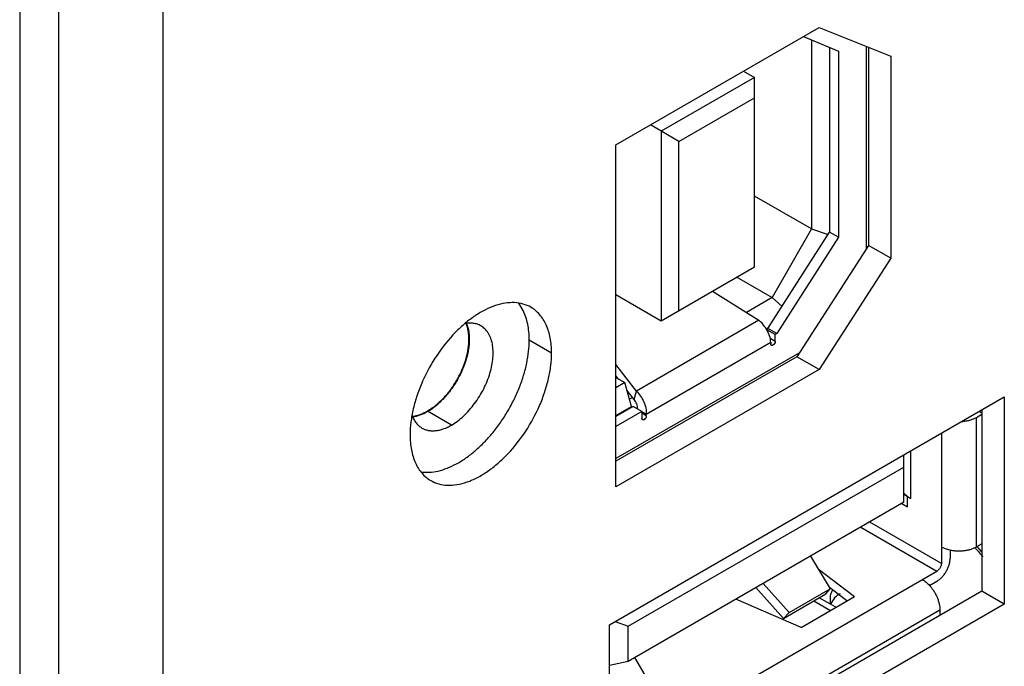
# Model space of a CAD drawing. Header units: inches. Extents: x 0 to 34, y 0 to 22.
# Tile 18 of 106: x 3.514 to 4.215, y 15.87 to 16.331. Entities that reach past the tile are written whole.
import ezdxf

# ---------------------------------------------------------------- set-up
doc = ezdxf.new("R2010")
doc.units = ezdxf.units.IN
doc.header["$LTSCALE"] = 1.87
doc.header["$MEASUREMENT"] = 0
doc.layers.get('0').update_dxf_attribs({"linetype": 'CONTINUOUS'})
doc.layers.add('02___PRT_ALL_AXES', color=7, linetype='CONTINUOUS')
doc.layers.add('5_ALL_CURVES', color=7, linetype='CONTINUOUS')

msp = doc.modelspace()

# ---------------------------------------------------------------- linework, layer by layer
at = {"color": 7, "linetype": 'CONTINUOUS'}
for p, q in [((3.51369, 16.86478), (3.51369, 14.95588)), ((4.07183, 16.31845), (4.09674, 16.30818)), ((4.07754, 16.31609), (4.07754, 16.18148)), ((4.11657, 16.31152), (4.11657, 16.16729)), ((4.09047, 16.31076), (4.09047, 16.1792)), ((4.09674, 16.30818), (4.09674, 16.17558)), ((4.11815, 16.31088), (4.11815, 16.16976)), ((4.02925, 16.29386), (4.03702, 16.28937)), ((4.03702, 16.28937), (3.97063, 16.25103)), ((4.03702, 16.15436), (4.03702, 16.28937)), ((3.98315, 16.2438), (4.03702, 16.2749)), ((3.98315, 16.2438), (3.96285, 16.25552)), ((3.97063, 16.25103), (3.97063, 16.11603)), ((3.98315, 16.12326), (3.98315, 16.2438)), ((4.07754, 16.18148), (4.03702, 16.20488)), ((4.04663, 16.11049), (4.09047, 16.1792)), ((4.07754, 16.18148), (4.04956, 16.13254)), ((4.07754, 16.18148), (4.08944, 16.17758)), ((4.09674, 16.17558), (4.09047, 16.1792)), ((4.09674, 16.17558), (4.05289, 16.10687)), ((4.11815, 16.16976), (4.06724, 16.09045)), ((4.13406, 16.16057), (4.11815, 16.16976)), ((3.97063, 16.11603), (4.03702, 16.15436)), ((4.02439, 16.14707), (4.04956, 16.13254)), ((4.00706, 16.13706), (4.0402, 16.11642)), ((3.93837, 16.13465), (3.97063, 16.11603)), ((4.04956, 16.13254), (4.03127, 16.12198)), ((4.04956, 16.13254), (4.05667, 16.12622)), ((3.87222, 16.1234), (3.86984, 16.12742)), ((4.0402, 16.11642), (3.95292, 16.06603)), ((4.04537, 16.11036), (4.04724, 16.11144)), ((4.04663, 16.11049), (4.04561, 16.1099)), ((4.05175, 16.10621), (4.04572, 16.1097)), ((4.05289, 16.10687), (4.04663, 16.11049)), ((3.83375, 16.10289), (3.83364, 16.10283)), ((3.8925, 16.09304), (3.87659, 16.10223)), ((3.95998, 16.04952), (4.04862, 16.1007)), ((4.05175, 16.10131), (4.04822, 16.10335)), ((4.04862, 16.1007), (4.04862, 16.0995)), ((4.05289, 16.10687), (4.05175, 16.10621)), ((4.05175, 16.10131), (4.05175, 16.10621)), ((4.06908, 16.09331), (3.93837, 16.01784)), ((4.06724, 16.09045), (3.93837, 16.01605)), ((4.08315, 16.08127), (4.06724, 16.09045)), ((3.95292, 16.06603), (3.93837, 16.08494)), ((3.93987, 16.07484), (3.93837, 16.07678)), ((3.93837, 16.0757), (3.94474, 16.07202)), ((3.94474, 16.07202), (3.93837, 16.06834)), ((3.94933, 16.05491), (3.94474, 16.07202)), ((3.9513, 16.05998), (3.94619, 16.06662)), ((3.9513, 16.05998), (3.95292, 16.06603)), ((3.95012, 16.06151), (3.9479, 16.06023)), ((3.95058, 16.05503), (3.93837, 16.04798)), ((3.93837, 16.04858), (3.94933, 16.05491)), ((3.94933, 16.05491), (3.94933, 16.05431)), ((3.95685, 16.05142), (3.95058, 16.05503)), ((4.19714, 16.05155), (4.19903, 16.05046)), ((3.95685, 16.05142), (3.93837, 16.04075)), ((3.95681, 16.05135), (3.95998, 16.04952)), ((3.95685, 16.05142), (3.95685, 16.04651)), ((3.95998, 16.04832), (3.95685, 16.05013)), ((3.95998, 16.04832), (3.95998, 16.04952)), ((4.19516, 16.04727), (4.19903, 16.0495)), ((4.19516, 15.95493), (4.19516, 16.04727)), ((4.17011, 16.03595), (4.17011, 15.94324)), ((4.14338, 15.98675), (4.14338, 16.02052)), ((4.14842, 15.98952), (4.14842, 16.02342)), ((3.94712, 15.89851), (4.14338, 16.01183)), ((4.14338, 15.99242), (4.14595, 15.99094)), ((4.1461, 15.98362), (4.1461, 15.99086)), ((4.1461, 15.99086), (4.14842, 15.98952)), ((4.14338, 15.98675), (3.94712, 15.87343)), ((4.14203, 15.98597), (4.1461, 15.98362)), ((4.1128, 15.9691), (4.16698, 15.93782)), ((4.17011, 15.94324), (4.11907, 15.97271)), ((4.19903, 15.95716), (4.19516, 15.95493)), ((4.07702, 15.94843), (4.09088, 15.92521)), ((4.17637, 15.95263), (4.17637, 15.94686)), ((4.0824, 15.93941), (4.10825, 15.91958)), ((3.93386, 15.80322), (4.16698, 15.93782)), ((4.05767, 15.90408), (4.03809, 15.92596)), ((4.06167, 15.90834), (4.04323, 15.92893)), ((4.10287, 15.91647), (4.09038, 15.92606)), ((4.16167, 15.92752), (4.16698, 15.93058)), ((4.05767, 15.90408), (4.08788, 15.92152)), ((4.06167, 15.90834), (4.09088, 15.92521)), ((4.07016, 15.89759), (4.10825, 15.91958)), ((4.09504, 15.91195), (4.08317, 15.91881)), ((4.08788, 15.92152), (4.09088, 15.92521)), ((4.07016, 15.89759), (4.02382, 15.91772)), ((4.07928, 15.91656), (4.09115, 15.90971)), ((3.93626, 15.77567), (4.16907, 15.91009)), ((4.06167, 15.90834), (4.05767, 15.90408)), ((4.16907, 15.91009), (4.16907, 15.90614)), ((3.93786, 15.90185), (3.94712, 15.89851)), ((3.94712, 15.87343), (3.94712, 15.89851)), ((3.94712, 15.87343), (3.93386, 15.87056)), ((3.96561, 15.85288), (3.95174, 15.8761))]:
    msp.add_line(p, q, dxfattribs=at)
at = {"color": 3, "linetype": 'CONTINUOUS'}
for p, q in [((3.54159, 14.97498), (3.54159, 16.84266)), ((3.61584, 14.97498), (3.61584, 16.84266)), ((3.93837, 16.24139), (4.08315, 16.32498)), ((4.08315, 16.32498), (4.13406, 16.30447)), ((4.13406, 16.30447), (4.13406, 16.16057)), ((3.93837, 15.99767), (3.93837, 16.24139)), ((4.13406, 16.16057), (4.08315, 16.08127)), ((4.08315, 16.08127), (3.93837, 15.99767)), ((3.79574, 16.04808), (3.79349, 16.04767))]:
    msp.add_line(p, q, dxfattribs=at)
at = {"color": 7, "linetype": 'CONTINUOUS'}
for centre, radius, start, end in [((3.8469, 16.11129), 0.02804, 35.10926, 38.26864), ((3.7847, 16.08564), 0.03901, 299.80366, 300.00169), ((4.44781, 15.93358), 0.35726, 182.16252, 183.10327)]:
    msp.add_arc(centre, radius, start, end, dxfattribs=at)
at = {"color": 3, "linetype": 'CONTINUOUS'}
msp.add_arc((3.78972, 16.07369), 0.0263, 283.23628, 287.91169, dxfattribs=at)
at = {"color": 7, "linetype": 'CONTINUOUS'}
msp.add_ellipse((4.02314, 15.91656), major_axis=(0.17436, -0.0457), ratio=0.687229, start_param=7.265322, end_param=7.285883, dxfattribs=at)
at = {"color": 3, "linetype": 'CONTINUOUS'}
for points, knots in [([(3.87774, 16.12566), (3.87603, 16.12665), (3.87225, 16.12823), (3.86602, 16.1292), (3.85933, 16.12878), (3.85233, 16.12702), (3.84514, 16.12397), (3.83791, 16.11969), (3.83076, 16.11428), (3.82626, 16.11009), (3.82405, 16.10783)], [0, 0, 0, 0, 0.098291, 0.200466, 0.309721, 0.428137, 0.556712, 0.695464, 0.843664, 1, 1, 1, 1]), ([(3.8925, 16.09304), (3.8925, 16.0949), (3.89235, 16.09852), (3.89143, 16.1053), (3.88957, 16.11159), (3.88668, 16.11703), (3.88412, 16.1205), (3.88116, 16.12342), (3.87891, 16.12498), (3.87774, 16.12566)], [0, 0, 0, 0, 0.148469, 0.28953, 0.548476, 0.667864, 0.78183, 0.891931, 1, 1, 1, 1]), ([(3.82405, 16.10783), (3.81919, 16.10286), (3.81032, 16.09182), (3.80178, 16.07637), (3.79667, 16.06333), (3.79387, 16.05361), (3.79216, 16.04413), (3.79173, 16.03789), (3.79173, 16.03487)], [0, 0, 0, 0, 0.255788, 0.517695, 0.646148, 0.770393, 0.888863, 1, 1, 1, 1]), ([(3.83191, 16.1142), (3.83273, 16.11223), (3.83354, 16.109), (3.83394, 16.10448), (3.83391, 16.10077), (3.83353, 16.0969), (3.83282, 16.0929), (3.83178, 16.08881), (3.83042, 16.0847), (3.82876, 16.08059), (3.82682, 16.07655), (3.82462, 16.07261), (3.82218, 16.06883), (3.81954, 16.06524), (3.81672, 16.06189), (3.81376, 16.05881), (3.81167, 16.05693), (3.81061, 16.05605)], [0, 0, 0, 0, 0.097703, 0.151304, 0.208001, 0.267622, 0.329894, 0.394466, 0.460916, 0.528779, 0.59755, 0.666707, 0.735717, 0.804051, 0.871187, 0.936641, 1, 1, 1, 1]), ([(3.80649, 16.00225), (3.80825, 16.00124), (3.81212, 15.99963), (3.81851, 15.99869), (3.82537, 15.9992), (3.83256, 16.00111), (3.83992, 16.00436), (3.84731, 16.00888), (3.85459, 16.01458), (3.86408, 16.02373), (3.87463, 16.03724), (3.88287, 16.05244), (3.88777, 16.06522), (3.89045, 16.07472), (3.89209, 16.08399), (3.8925, 16.09009), (3.8925, 16.09304)], [0, 0, 0, 0, 0.042826, 0.087417, 0.135215, 0.187137, 0.243599, 0.304575, 0.36969, 0.43832, 0.582553, 0.729596, 0.801592, 0.871216, 0.937632, 1, 1, 1, 1]), ([(3.80421, 16.05155), (3.80317, 16.05094), (3.80108, 16.04986), (3.79889, 16.04901), (3.79781, 16.04866)], [0, 0, 0, 0, 0.514459, 1, 1, 1, 1]), ([(3.81061, 16.05605), (3.80958, 16.05519), (3.80751, 16.0536), (3.80531, 16.05218), (3.80421, 16.05155)], [0, 0, 0, 0, 0.512263, 1, 1, 1, 1]), ([(3.79173, 16.03487), (3.79173, 16.03301), (3.79189, 16.0294), (3.79281, 16.02261), (3.79466, 16.01632), (3.79756, 16.01088), (3.80011, 16.00741), (3.80308, 16.00449), (3.80532, 16.00293), (3.80649, 16.00225)], [0, 0, 0, 0, 0.148469, 0.28953, 0.548476, 0.667864, 0.78183, 0.891931, 1, 1, 1, 1])]:
    msp.add_open_spline(points, degree=3, knots=knots, dxfattribs=at)
at = {"color": 7, "linetype": 'CONTINUOUS'}
for points, knots in [([(3.87659, 16.10223), (3.87659, 16.10421), (3.87642, 16.10806), (3.87537, 16.11524), (3.87374, 16.12035), (3.87222, 16.1234)], [0, 0, 0, 0, 0.272262, 0.529945, 1, 1, 1, 1]), ([(4.04566, 16.10992), (4.0453, 16.11055), (4.04377, 16.11294), (4.04184, 16.11509), (4.0402, 16.11642)], [0, 0, 0, 0, 0.255702, 1, 1, 1, 1]), ([(3.83364, 16.10283), (3.83364, 16.10386), (3.83356, 16.10588), (3.83308, 16.10967), (3.83232, 16.11238), (3.83162, 16.11405)], [0, 0, 0, 0, 0.269789, 0.526596, 1, 1, 1, 1]), ([(4.04862, 16.1007), (4.04855, 16.10224), (4.04788, 16.10546), (4.04652, 16.10844), (4.04566, 16.10992)], [0, 0, 0, 0, 0.471886, 1, 1, 1, 1]), ([(3.79947, 16.0084), (3.80142, 16.00811), (3.80553, 16.00797), (3.81185, 16.00891), (3.81841, 16.01099), (3.82508, 16.01416), (3.83176, 16.01836), (3.83835, 16.02352), (3.84471, 16.02954), (3.85076, 16.03632), (3.85637, 16.04375), (3.86146, 16.05169), (3.86592, 16.06001), (3.8697, 16.06856), (3.87271, 16.07718), (3.87492, 16.08574), (3.87626, 16.09408), (3.87659, 16.09957), (3.87659, 16.10223)], [0, 0, 0, 0, 0.044537, 0.092291, 0.143836, 0.19938, 0.258847, 0.321913, 0.388081, 0.456708, 0.52706, 0.598333, 0.669693, 0.740294, 0.809315, 0.876044, 0.939828, 1, 1, 1, 1]), ([(3.80421, 16.05185), (3.8052, 16.05242), (3.80716, 16.05368), (3.81002, 16.05582), (3.81281, 16.05825), (3.81553, 16.06094), (3.81813, 16.06387), (3.82145, 16.06808), (3.82516, 16.07375), (3.82821, 16.07979), (3.8302, 16.08477), (3.83143, 16.08849), (3.83241, 16.09219), (3.83311, 16.09582), (3.83354, 16.09937), (3.83364, 16.1017), (3.83364, 16.10283)], [0, 0, 0, 0, 0.055846, 0.114194, 0.174806, 0.237383, 0.301586, 0.367037, 0.500006, 0.632974, 0.698426, 0.762626, 0.825194, 0.885812, 0.944184, 1, 1, 1, 1]), ([(4.05175, 16.10131), (4.05175, 16.10077), (4.05139, 16.09971), (4.05065, 16.09886), (4.05019, 16.0986)], [0, 0, 0, 0, 0.499994, 1, 1, 1, 1]), ([(4.04908, 16.09849), (4.04893, 16.09857), (4.04867, 16.0989), (4.04862, 16.09929), (4.04862, 16.0995)], [0, 0, 0, 0, 0.449209, 1, 1, 1, 1]), ([(4.05019, 16.0986), (4.05, 16.09849), (4.04964, 16.09834), (4.04923, 16.0984), (4.04908, 16.09849)], [0, 0, 0, 0, 0.550799, 1, 1, 1, 1]), ([(3.95292, 16.06603), (3.95516, 16.06387), (3.95782, 16.05982), (3.95972, 16.05399), (3.96004, 16.05096), (3.95998, 16.04952)], [0, 0, 0, 0, 0.50852, 0.765157, 1, 1, 1, 1]), ([(3.95372, 16.05322), (3.95383, 16.05443), (3.95337, 16.05691), (3.95212, 16.05907), (3.9513, 16.05998)], [0, 0, 0, 0, 0.49704, 1, 1, 1, 1]), ([(3.79345, 16.04799), (3.79523, 16.04821), (3.79794, 16.04891), (3.80144, 16.05036), (3.80321, 16.05128), (3.80409, 16.05179)], [0, 0, 0, 0, 0.473566, 0.730187, 1, 1, 1, 1]), ([(3.9573, 16.0455), (3.95716, 16.04558), (3.9569, 16.04591), (3.95685, 16.0463), (3.95685, 16.04651)], [0, 0, 0, 0, 0.449209, 1, 1, 1, 1]), ([(3.95841, 16.04561), (3.95823, 16.0455), (3.95786, 16.04535), (3.95745, 16.04541), (3.9573, 16.0455)], [0, 0, 0, 0, 0.550799, 1, 1, 1, 1]), ([(3.95998, 16.04832), (3.95998, 16.04778), (3.95961, 16.04672), (3.95888, 16.04587), (3.95841, 16.04561)], [0, 0, 0, 0, 0.499994, 1, 1, 1, 1]), ([(4.18474, 16.04435), (4.18571, 16.04441), (4.18761, 16.04463), (4.19035, 16.04524), (4.19288, 16.0461), (4.19444, 16.04685), (4.19516, 16.04727)], [0, 0, 0, 0, 0.266548, 0.524761, 0.77043, 1, 1, 1, 1]), ([(4.17636, 15.9526), (4.17523, 15.95285), (4.17358, 15.95332), (4.17152, 15.95418), (4.17056, 15.95467), (4.17011, 15.95493)], [0, 0, 0, 0, 0.519732, 0.765583, 1, 1, 1, 1]), ([(4.19516, 15.95493), (4.19455, 15.95458), (4.19322, 15.95392), (4.19108, 15.95314), (4.18878, 15.95253), (4.18634, 15.95213), (4.18384, 15.95193), (4.18131, 15.95193), (4.1788, 15.95214), (4.17716, 15.95243), (4.17636, 15.9526)], [0, 0, 0, 0, 0.110952, 0.228843, 0.352404, 0.480241, 0.610689, 0.741986, 0.872343, 1, 1, 1, 1]), ([(4.19398, 15.9544), (4.19447, 15.95389), (4.19644, 15.95178), (4.19827, 15.94955), (4.19958, 15.94782)], [0, 0, 0, 0, 0.246031, 1, 1, 1, 1]), ([(4.16698, 15.93058), (4.16762, 15.93096), (4.16889, 15.93185), (4.17064, 15.93348), (4.17225, 15.93541), (4.17366, 15.93757), (4.17483, 15.93988), (4.1757, 15.94224), (4.17624, 15.94457), (4.17637, 15.94612), (4.17637, 15.94686)], [0, 0, 0, 0, 0.114156, 0.23733, 0.366981, 0.500006, 0.633031, 0.762679, 0.885848, 1, 1, 1, 1]), ([(4.17011, 15.94324), (4.17011, 15.94299), (4.17006, 15.94248), (4.16988, 15.9417), (4.16959, 15.94091), (4.16921, 15.94015), (4.16874, 15.93943), (4.1682, 15.93878), (4.16762, 15.93824), (4.16719, 15.93794), (4.16698, 15.93782)], [0, 0, 0, 0, 0.11412, 0.23734, 0.366964, 0.499994, 0.633025, 0.762652, 0.885875, 1, 1, 1, 1]), ([(4.15654, 15.93179), (4.15699, 15.93153), (4.15789, 15.93095), (4.15967, 15.92959), (4.1609, 15.9284), (4.16168, 15.92754)], [0, 0, 0, 0, 0.234417, 0.480268, 1, 1, 1, 1]), ([(4.16168, 15.92754), (4.16224, 15.92694), (4.1633, 15.92565), (4.16474, 15.92359), (4.16601, 15.9214), (4.16708, 15.91913), (4.16795, 15.91682), (4.16858, 15.91452), (4.16897, 15.91228), (4.16907, 15.91081), (4.16907, 15.91009)], [0, 0, 0, 0, 0.127659, 0.258018, 0.389316, 0.519765, 0.647602, 0.771162, 0.889051, 1, 1, 1, 1]), ([(4.09275, 15.92452), (4.09255, 15.92419), (4.09177, 15.92277), (4.09117, 15.92127), (4.09081, 15.9201)], [0, 0, 0, 0, 0.243139, 1, 1, 1, 1]), ([(4.09809, 15.92159), (4.0966, 15.92087), (4.0938, 15.91878), (4.09196, 15.91582), (4.09127, 15.91422)], [0, 0, 0, 0, 0.486426, 1, 1, 1, 1])]:
    msp.add_open_spline(points, degree=3, knots=knots, dxfattribs=at)
at = {"layer": '02___PRT_ALL_AXES', "color": 3, "linetype": 'CONTINUOUS'}
for p, q in [((3.93386, 15.89954), (4.21494, 16.06183)), ((4.21494, 16.06183), (4.21494, 15.91426)), ((4.21494, 15.91426), (3.93745, 15.75404)), ((3.93386, 15.75811), (3.93386, 15.89954))]:
    msp.add_line(p, q, dxfattribs=at)
at = {"layer": '02___PRT_ALL_AXES', "color": 7, "linetype": 'CONTINUOUS'}
for p, q in [((3.82118, 16.04175), (3.80421, 16.05155)), ((4.19903, 16.05265), (4.19903, 15.92344)), ((4.19903, 15.92344), (3.93386, 15.77034)), ((4.21494, 15.91426), (4.19903, 15.92344))]:
    msp.add_line(p, q, dxfattribs=at)
at = {"layer": '02___PRT_ALL_AXES', "color": 3, "linetype": 'CONTINUOUS'}
for points, knots in [([(3.82118, 16.04175), (3.82269, 16.04262), (3.82569, 16.04462), (3.82993, 16.0482), (3.83399, 16.05236), (3.83778, 16.05703), (3.8412, 16.06211), (3.84421, 16.06748), (3.84672, 16.07304), (3.84869, 16.07866), (3.85007, 16.08423), (3.85083, 16.08962), (3.85096, 16.09473), (3.85045, 16.09944), (3.84948, 16.10304), (3.84837, 16.1056), (3.84742, 16.10733), (3.84631, 16.10888), (3.84507, 16.11026), (3.8437, 16.11145), (3.8427, 16.11212), (3.84218, 16.11241)], [0, 0, 0, 0, 0.062366, 0.128724, 0.198305, 0.270279, 0.343653, 0.41738, 0.490401, 0.561682, 0.630275, 0.695359, 0.756303, 0.812735, 0.864633, 0.889017, 0.912465, 0.935108, 0.957111, 0.97867, 1, 1, 1, 1]), ([(3.84218, 16.11241), (3.84138, 16.11287), (3.83966, 16.11365), (3.83686, 16.1143), (3.83386, 16.11445), (3.83183, 16.11423), (3.83079, 16.11404)], [0, 0, 0, 0, 0.236132, 0.478225, 0.731504, 1, 1, 1, 1]), ([(3.79315, 16.04854), (3.7935, 16.04757), (3.79432, 16.04573), (3.79594, 16.04326), (3.79788, 16.0412), (3.79939, 16.04012), (3.80018, 16.03967)], [0, 0, 0, 0, 0.268084, 0.521266, 0.763531, 1, 1, 1, 1]), ([(3.80018, 16.03967), (3.80087, 16.03927), (3.80233, 16.03859), (3.8047, 16.03793), (3.80722, 16.03765), (3.80987, 16.03774), (3.81263, 16.03821), (3.81546, 16.03903), (3.81834, 16.04021), (3.82023, 16.0412), (3.82118, 16.04175)], [0, 0, 0, 0, 0.10801, 0.218059, 0.332001, 0.451344, 0.577249, 0.710506, 0.851492, 1, 1, 1, 1])]:
    msp.add_open_spline(points, degree=3, knots=knots, dxfattribs=at)
at = {"layer": '02___PRT_ALL_AXES', "color": 7, "linetype": 'CONTINUOUS'}
for points, knots in [([(3.83391, 16.10293), (3.83391, 16.10494), (3.83363, 16.10877), (3.83262, 16.11249), (3.83192, 16.11417)], [0, 0, 0, 0, 0.526083, 1, 1, 1, 1]), ([(3.80421, 16.05155), (3.8052, 16.05212), (3.80719, 16.05338), (3.81006, 16.05554), (3.81288, 16.05799), (3.81562, 16.0607), (3.81824, 16.06366), (3.82158, 16.0679), (3.82533, 16.07361), (3.829, 16.08088), (3.83175, 16.08834), (3.83347, 16.0957), (3.83391, 16.10058), (3.83391, 16.10293)], [0, 0, 0, 0, 0.055815, 0.114192, 0.174816, 0.237384, 0.30158, 0.367032, 0.500005, 0.632991, 0.762624, 0.885806, 1, 1, 1, 1]), ([(3.79354, 16.04768), (3.79533, 16.04791), (3.79804, 16.04863), (3.80155, 16.0501), (3.80332, 16.05104), (3.80421, 16.05155)], [0, 0, 0, 0, 0.473858, 0.730574, 1, 1, 1, 1])]:
    msp.add_open_spline(points, degree=3, knots=knots, dxfattribs=at)
at = {"layer": '5_ALL_CURVES', "color": 4, "linetype": 'CONTINUOUS'}
msp.add_line((4.19903, 15.95138), (4.1956, 15.95533), dxfattribs=at)

doc.saveas('drawing.dxf')
